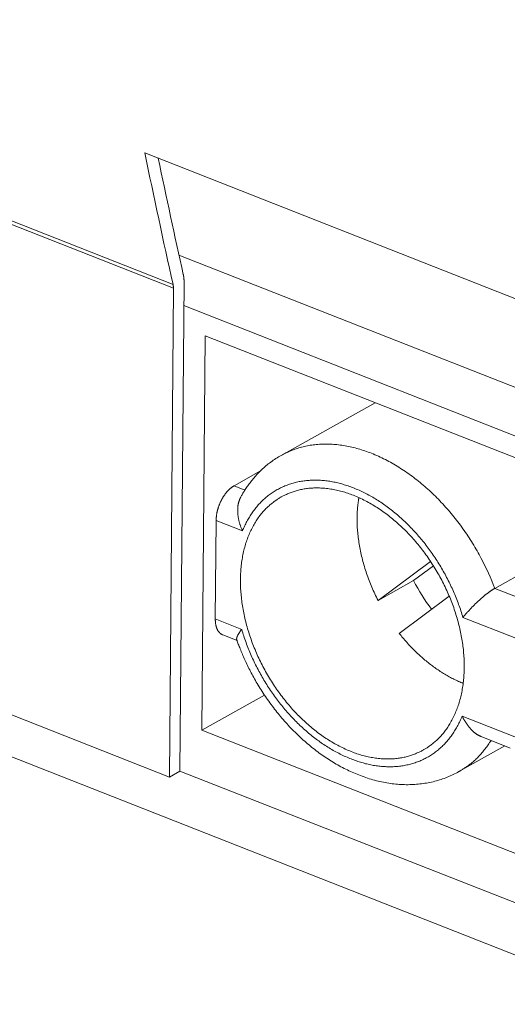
# Model space of a CAD drawing. Header units: inches. Extents: x 0 to 841, y 0 to 594.
# Tile 100 of 129: x 548 to 557, y 387 to 405. Entities that reach past the tile are written whole.
import ezdxf

# ---------------------------------------------------------------- set-up
doc = ezdxf.new("R2010")
doc.units = ezdxf.units.IN
doc.header["$LTSCALE"] = 46.255
doc.header["$MEASUREMENT"] = 0
doc.layers.get('0').update_dxf_attribs({"lineweight": 0})

msp = doc.modelspace()

# ---------------------------------------------------------------- linework, layer by layer
at = {"color": 7, "linetype": 'Continuous'}
for p, q in [((582.0227, 378.3422), (447.0517, 431.4266)), ((550.826, 391.3634), (486.0399, 416.8439)), ((550.3869, 402.5464), (571.9823, 394.0529)), ((550.826, 391.3634), (550.8989, 400.1225)), ((551.4687, 399.2688), (551.4099, 392.2022)), ((572.2928, 391.0787), (551.4687, 399.2688)), ((554.5132, 398.0715), (552.8327, 397.1279)), ((552.4608, 396.8487), (551.9862, 396.5822)), ((556.6586, 394.7445), (559.2593, 396.2048)), ((551.6496, 394.1952), (551.6643, 395.9618)), ((555.5079, 395.225), (554.5682, 394.525)), ((555.5588, 395.1462), (555.2046, 394.8823)), ((555.2046, 394.8823), (554.5682, 394.525)), ((554.9463, 393.9376), (555.8414, 394.6044)), ((552.0388, 393.8086), (551.7848, 393.9085)), ((552.532, 392.8323), (551.4099, 392.2022)), ((551.4099, 392.2022), (572.234, 384.0121)), ((556.9363, 391.8824), (556.4142, 392.0878)), ((556.8368, 391.9216), (556.0151, 391.4602)), ((550.826, 391.3634), (551.0169, 391.4706))]:
    msp.add_line(p, q, dxfattribs=at)
at = {"color": 9, "linetype": 'Continuous'}
for p, q in [((550.8922, 400.191), (520.8497, 412.0068)), ((550.8989, 400.1225), (520.907, 411.9183)), ((550.9985, 400.7183), (572.3501, 392.3207)), ((551.0863, 399.8117), (572.4923, 391.3927)), ((552.1808, 396.5056), (551.9862, 396.5822)), ((551.6643, 395.9618), (552.1373, 395.7758)), ((557.0783, 394.5794), (556.6586, 394.7445)), ((556.0888, 394.2216), (557.0348, 393.8496)), ((552.1226, 394.0091), (551.6496, 394.1952)), ((557.0201, 392.0829), (556.0741, 392.455)), ((572.4229, 383.0516), (551.0169, 391.4706))]:
    msp.add_line(p, q, dxfattribs=at)
at = {"color": 3, "linetype": 'Continuous'}
msp.add_line((551.0169, 391.4706), (551.0898, 400.2297), dxfattribs=at)
msp.add_lwpolyline([(551.0764, 400.3668), (551.077, 400.364), (551.0776, 400.3611), (551.0782, 400.3582), (551.0788, 400.3553), (551.0794, 400.3524), (551.0799, 400.3495), (551.0805, 400.3465), (551.081, 400.3436), (551.0815, 400.3406), (551.082, 400.3377), (551.0825, 400.3347), (551.0829, 400.3317), (551.0834, 400.3287), (551.0838, 400.3257), (551.0842, 400.3227), (551.0846, 400.3197), (551.085, 400.3167), (551.0854, 400.3137), (551.0857, 400.3106), (551.0861, 400.3076), (551.0864, 400.3046), (551.0867, 400.3015), (551.087, 400.2985), (551.0873, 400.2954), (551.0875, 400.2923), (551.0878, 400.2893), (551.088, 400.2862), (551.0882, 400.2831), (551.0884, 400.28), (551.0886, 400.2769), (551.0888, 400.2738), (551.089, 400.2707), (551.0891, 400.2676), (551.0893, 400.2645), (551.0894, 400.2613), (551.0895, 400.2582), (551.0896, 400.2551), (551.0897, 400.2519), (551.0897, 400.2488), (551.0898, 400.2456), (551.0898, 400.2424), (551.0898, 400.2393), (551.0898, 400.2361), (551.0898, 400.2329), (551.0898, 400.2297)], dxfattribs=at)
at = {"color": 7, "linetype": 'Continuous'}
for points in [[(550.8922, 400.191), (550.8925, 400.1896), (550.8928, 400.1882), (550.8931, 400.1867), (550.8934, 400.1853), (550.8936, 400.1838), (550.8939, 400.1824), (550.8942, 400.1809), (550.8945, 400.1794), (550.8947, 400.1779), (550.895, 400.1765), (550.8952, 400.175), (550.8954, 400.1735), (550.8956, 400.172), (550.8959, 400.1705), (550.8961, 400.169), (550.8963, 400.1675), (550.8965, 400.166), (550.8966, 400.1645), (550.8968, 400.1629), (550.897, 400.1614), (550.8972, 400.1599), (550.8973, 400.1584), (550.8975, 400.1569), (550.8976, 400.1553), (550.8977, 400.1538), (550.8979, 400.1523), (550.898, 400.1507), (550.8981, 400.1492), (550.8982, 400.1476), (550.8983, 400.1461), (550.8984, 400.1445), (550.8985, 400.143), (550.8985, 400.1414), (550.8986, 400.1399), (550.8987, 400.1383), (550.8987, 400.1367), (550.8988, 400.1352), (550.8988, 400.1336), (550.8988, 400.132), (550.8989, 400.1304), (550.8989, 400.1288), (550.8989, 400.1273), (550.8989, 400.1257), (550.8989, 400.1241), (550.8989, 400.1225)], [(552.8327, 397.1279), (552.8084, 397.114), (552.7842, 397.0996), (552.7602, 397.0849), (552.7365, 397.0698), (552.713, 397.0544), (552.6897, 397.0386), (552.6668, 397.0226), (552.6442, 397.0063), (552.622, 396.9898), (552.6001, 396.973), (552.5787, 396.9561), (552.5577, 396.939), (552.5371, 396.9218), (552.5171, 396.9044), (552.4975, 396.887), (552.4785, 396.8695), (552.4599, 396.8519), (552.4419, 396.8343), (552.4244, 396.8167), (552.4073, 396.799), (552.3907, 396.7812), (552.3745, 396.7634), (552.3588, 396.7456), (552.3434, 396.7278), (552.3284, 396.7099), (552.3138, 396.692), (552.2996, 396.6741), (552.2857, 396.6562), (552.2721, 396.6382), (552.2588, 396.6203), (552.2458, 396.6024), (552.2331, 396.5845), (552.2208, 396.5667), (552.2088, 396.5491), (552.1972, 396.5318), (552.1859, 396.5147), (552.1751, 396.498), (552.1648, 396.4817), (552.1549, 396.4659), (552.1455, 396.4506), (552.1367, 396.4358), (552.1283, 396.4217), (552.1206, 396.4084), (552.1134, 396.3957), (552.1068, 396.3839)], [(551.6643, 395.9618), (551.6644, 395.9699), (551.6646, 395.9781), (551.665, 395.9862), (551.6654, 395.9944), (551.6659, 396.0026), (551.6666, 396.0108), (551.6673, 396.0191), (551.6682, 396.0273), (551.6691, 396.0356), (551.6701, 396.0438), (551.6712, 396.0521), (551.6725, 396.0604), (551.6738, 396.0687), (551.6752, 396.0769), (551.6766, 396.0852), (551.6782, 396.0935), (551.6799, 396.1017), (551.6816, 396.1099), (551.6834, 396.1182), (551.6854, 396.1264), (551.6874, 396.1346), (551.6894, 396.1427), (551.6916, 396.1509), (551.6939, 396.1591), (551.6962, 396.1672), (551.6986, 396.1753), (551.7011, 396.1834), (551.7037, 396.1915), (551.7063, 396.1996), (551.7091, 396.2076), (551.7119, 396.2156), (551.7148, 396.2236), (551.7177, 396.2316), (551.7208, 396.2396), (551.7239, 396.2475), (551.7271, 396.2554), (551.7304, 396.2632), (551.7337, 396.2711), (551.7371, 396.2788), (551.7406, 396.2866), (551.7442, 396.2943), (551.7478, 396.3019), (551.7515, 396.3095), (551.7553, 396.3171), (551.7591, 396.3246), (551.763, 396.3321), (551.7669, 396.3395), (551.771, 396.3468), (551.775, 396.3541), (551.7792, 396.3613), (551.7834, 396.3685), (551.7876, 396.3756), (551.7919, 396.3826), (551.7963, 396.3895), (551.8007, 396.3964), (551.8052, 396.4032), (551.8097, 396.41), (551.8143, 396.4166), (551.8189, 396.4232), (551.8236, 396.4297), (551.8283, 396.4361), (551.8331, 396.4424), (551.8379, 396.4487), (551.8428, 396.4548), (551.8477, 396.4609), (551.8527, 396.4669), (551.8577, 396.4728), (551.8627, 396.4786), (551.8679, 396.4844), (551.873, 396.49), (551.8782, 396.4956), (551.8835, 396.501), (551.8888, 396.5064), (551.8942, 396.5117), (551.8996, 396.5169), (551.9051, 396.5221), (551.9107, 396.5271), (551.9162, 396.532), (551.9219, 396.5369), (551.9275, 396.5416), (551.9333, 396.5462), (551.939, 396.5507), (551.9448, 396.5551), (551.9506, 396.5594), (551.9565, 396.5635), (551.9624, 396.5675), (551.9683, 396.5714), (551.9742, 396.5751), (551.9802, 396.5787), (551.9862, 396.5822)], [(552.8327, 396.3823), (552.844, 396.3886), (552.856, 396.395), (552.8686, 396.4015), (552.882, 396.4082), (552.8959, 396.415), (552.9105, 396.4218), (552.9256, 396.4287), (552.9412, 396.4356), (552.9573, 396.4425), (552.9738, 396.4493), (552.9908, 396.456), (553.0082, 396.4627), (553.0259, 396.4692), (553.0439, 396.4755), (553.0623, 396.4816), (553.0808, 396.4876), (553.0997, 396.4933), (553.1188, 396.4987), (553.1382, 396.5039), (553.1579, 396.5089), (553.1778, 396.5135), (553.1981, 396.5179), (553.2187, 396.522), (553.2395, 396.5257), (553.2607, 396.5292), (553.2822, 396.5323), (553.304, 396.5351), (553.3262, 396.5376), (553.3487, 396.5396), (553.3716, 396.5413), (553.3947, 396.5427), (553.4183, 396.5436), (553.4421, 396.5442), (553.4662, 396.5443), (553.4906, 396.5441), (553.5152, 396.5435), (553.54, 396.5425), (553.565, 396.5411), (553.5901, 396.5393), (553.6154, 396.5372), (553.6408, 396.5346), (553.6662, 396.5317), (553.6918, 396.5283), (553.7173, 396.5245), (553.7429, 396.5204), (553.7684, 396.5158), (553.794, 396.5109), (553.8195, 396.5056), (553.845, 396.4998), (553.8706, 396.4937), (553.896, 396.4872), (553.9215, 396.4803), (553.947, 396.4731), (553.9724, 396.4654), (553.9979, 396.4575), (554.0233, 396.4491), (554.0487, 396.4404), (554.0741, 396.4313), (554.0994, 396.4218), (554.1248, 396.412)], [(552.1067, 396.384), (552.1054, 396.3814), (552.1039, 396.3785), (552.1022, 396.3754), (552.1005, 396.3719), (552.0987, 396.3682), (552.0969, 396.3643), (552.0949, 396.36), (552.0929, 396.3556), (552.0909, 396.3509), (552.0889, 396.3461), (552.0868, 396.3411), (552.0847, 396.3359), (552.0826, 396.3305), (552.0806, 396.325), (552.0786, 396.3194), (552.0766, 396.3136), (552.0747, 396.3078), (552.0728, 396.3018), (552.071, 396.2957), (552.0692, 396.2895), (552.0675, 396.2831), (552.0658, 396.2766), (552.0643, 396.2699), (552.0628, 396.2631), (552.0613, 396.2562), (552.06, 396.2491), (552.0587, 396.2418), (552.0575, 396.2343), (552.0564, 396.2267), (552.0554, 396.2189), (552.0545, 396.2109), (552.0536, 396.2027), (552.0529, 396.1944), (552.0523, 396.1859), (552.0518, 396.1773), (552.0514, 396.1685), (552.0511, 396.1595), (552.0509, 396.1505), (552.0508, 396.1413), (552.0509, 396.132), (552.0511, 396.1226), (552.0513, 396.1131), (552.0518, 396.1035), (552.0523, 396.0938), (552.053, 396.084), (552.0538, 396.0742), (552.0547, 396.0643), (552.0558, 396.0543), (552.057, 396.0443), (552.0584, 396.0343), (552.0599, 396.0242), (552.0615, 396.014), (552.0632, 396.0038), (552.0651, 395.9936), (552.0672, 395.9833), (552.0693, 395.973), (552.0716, 395.9627), (552.0741, 395.9524), (552.0766, 395.942), (552.0794, 395.9317), (552.0822, 395.9213), (552.0852, 395.911), (552.0883, 395.9006), (552.0916, 395.8902), (552.095, 395.8799), (552.0986, 395.8695), (552.1023, 395.8591), (552.1061, 395.8487), (552.1101, 395.8383), (552.1143, 395.8279), (552.1186, 395.8175), (552.123, 395.8071), (552.1276, 395.7967), (552.1324, 395.7862), (552.1373, 395.7758)], [(554.0866, 391.8187), (554.0594, 391.8296), (554.0323, 391.841), (554.0052, 391.8527), (553.9781, 391.8648), (553.9511, 391.8774), (553.9242, 391.8903), (553.8973, 391.9036), (553.8705, 391.9173), (553.8438, 391.9314), (553.8171, 391.9459), (553.7906, 391.9606), (553.7642, 391.9758), (553.7379, 391.9913), (553.7117, 392.0071), (553.6857, 392.0232), (553.6598, 392.0397), (553.634, 392.0565), (553.6084, 392.0735), (553.5829, 392.091), (553.5576, 392.1087), (553.5324, 392.1267), (553.5073, 392.1451), (553.4824, 392.1637), (553.4576, 392.1827), (553.4329, 392.202), (553.4084, 392.2216), (553.3841, 392.2415), (553.3598, 392.2617), (553.3357, 392.2822), (553.3118, 392.303), (553.288, 392.3241), (553.2643, 392.3455), (553.2408, 392.3672), (553.2174, 392.3892), (553.1942, 392.4115), (553.1711, 392.4341), (553.1482, 392.4569), (553.1254, 392.4801), (553.1029, 392.5034), (553.0805, 392.5271), (553.0582, 392.551), (553.0362, 392.5752), (553.0143, 392.5997), (552.9926, 392.6244), (552.9711, 392.6493), (552.9497, 392.6745), (552.9286, 392.6999), (552.9077, 392.7256), (552.887, 392.7515), (552.8665, 392.7777), (552.8461, 392.804), (552.826, 392.8306), (552.8061, 392.8574), (552.7865, 392.8844), (552.767, 392.9116), (552.7478, 392.939), (552.7288, 392.9666), (552.71, 392.9944), (552.6915, 393.0224), (552.6732, 393.0506), (552.6551, 393.079), (552.6373, 393.1075), (552.6197, 393.1362), (552.6024, 393.1651), (552.5853, 393.1941), (552.5685, 393.2233), (552.5519, 393.2526), (552.5356, 393.2821), (552.5196, 393.3117), (552.5038, 393.3415), (552.4883, 393.3714), (552.4731, 393.4014), (552.4581, 393.4316), (552.4434, 393.4619), (552.429, 393.4923), (552.4149, 393.5227), (552.401, 393.5533), (552.3875, 393.584), (552.3742, 393.6148), (552.3612, 393.6457), (552.3485, 393.6767), (552.3362, 393.7077), (552.3241, 393.7388), (552.3123, 393.77), (552.3008, 393.8012), (552.2896, 393.8325), (552.2787, 393.8638), (552.2681, 393.8952), (552.2578, 393.9266), (552.2479, 393.958), (552.2382, 393.9895), (552.2289, 394.0209), (552.2199, 394.0524), (552.2112, 394.0839), (552.2028, 394.1155), (552.1948, 394.147), (552.187, 394.1785), (552.1796, 394.2099), (552.1725, 394.2414), (552.1658, 394.2729), (552.1594, 394.3043), (552.1533, 394.3357), (552.1475, 394.367), (552.142, 394.3983), (552.1369, 394.4296), (552.1321, 394.4608), (552.1277, 394.4919), (552.1236, 394.523), (552.1198, 394.554), (552.1163, 394.585), (552.1132, 394.6158), (552.1104, 394.6466), (552.108, 394.6773), (552.1059, 394.7079), (552.1041, 394.7384), (552.1027, 394.7688), (552.1016, 394.7991), (552.1008, 394.8292), (552.1004, 394.8593), (552.1003, 394.8892), (552.1005, 394.919), (552.1011, 394.9487), (552.1021, 394.9783), (552.1033, 395.0076), (552.1049, 395.0369), (552.1069, 395.066), (552.1091, 395.095), (552.1118, 395.1237), (552.1147, 395.1524), (552.118, 395.1808), (552.1216, 395.2091), (552.1256, 395.2372), (552.1299, 395.2652), (552.1345, 395.2929), (552.1395, 395.3204), (552.1448, 395.3478), (552.1505, 395.375), (552.1564, 395.4019), (552.1628, 395.4287), (552.1694, 395.4552), (552.1764, 395.4815), (552.1837, 395.5076), (552.1913, 395.5335), (552.1993, 395.5591), (552.2076, 395.5845), (552.2162, 395.6097), (552.2252, 395.6346), (552.2345, 395.6593), (552.2441, 395.6837), (552.254, 395.7079), (552.2643, 395.7318), (552.2749, 395.7555), (552.2857, 395.7788), (552.2969, 395.8018), (552.3083, 395.8245), (552.32, 395.8469), (552.3319, 395.8688), (552.344, 395.8904), (552.3563, 395.9116), (552.3689, 395.9324), (552.3816, 395.9527), (552.3945, 395.9726), (552.4075, 395.992), (552.4206, 396.011), (552.4339, 396.0294), (552.4473, 396.0473), (552.4608, 396.0647), (552.4744, 396.0816), (552.488, 396.098), (552.5018, 396.1139), (552.5156, 396.1294), (552.5295, 396.1444), (552.5435, 396.159), (552.5575, 396.1732), (552.5716, 396.187), (552.5857, 396.2004), (552.5999, 396.2134), (552.6141, 396.226), (552.6284, 396.2383), (552.6426, 396.2503), (552.6569, 396.2619), (552.6712, 396.2732), (552.6854, 396.2842), (552.6994, 396.2948), (552.7133, 396.305), (552.727, 396.3148), (552.7404, 396.3241), (552.7535, 396.3331), (552.7663, 396.3416), (552.7786, 396.3496), (552.7905, 396.3572), (552.8019, 396.3643), (552.8128, 396.3708), (552.8231, 396.3769), (552.8327, 396.3823)], [(554.1248, 396.412), (554.152, 396.4011), (554.1791, 396.3898), (554.2062, 396.3781), (554.2333, 396.3659), (554.2603, 396.3534), (554.2872, 396.3405), (554.3141, 396.3271), (554.3409, 396.3134), (554.3676, 396.2994), (554.3942, 396.2849), (554.4208, 396.2701), (554.4472, 396.255), (554.4735, 396.2395), (554.4997, 396.2237), (554.5257, 396.2076), (554.5516, 396.1911), (554.5774, 396.1743), (554.603, 396.1572), (554.6285, 396.1398), (554.6538, 396.1221), (554.679, 396.104), (554.7041, 396.0857), (554.729, 396.067), (554.7538, 396.0481), (554.7784, 396.0288), (554.8029, 396.0092), (554.8273, 395.9893), (554.8515, 395.9691), (554.8756, 395.9486), (554.8996, 395.9278), (554.9234, 395.9067), (554.9471, 395.8852), (554.9706, 395.8635), (554.994, 395.8415), (555.0172, 395.8193), (555.0403, 395.7967), (555.0632, 395.7738), (555.0859, 395.7507), (555.1085, 395.7273), (555.1309, 395.7037), (555.1532, 395.6797), (555.1752, 395.6556), (555.1971, 395.6311), (555.2188, 395.6064), (555.2403, 395.5815), (555.2616, 395.5563), (555.2828, 395.5308), (555.3037, 395.5052), (555.3244, 395.4793), (555.3449, 395.4531), (555.3652, 395.4268), (555.3853, 395.4002), (555.4052, 395.3734), (555.4249, 395.3464), (555.4444, 395.3192), (555.4636, 395.2918), (555.4826, 395.2642), (555.5014, 395.2363), (555.5199, 395.2084), (555.5382, 395.1802), (555.5563, 395.1518), (555.5741, 395.1233), (555.5917, 395.0946), (555.609, 395.0657), (555.626, 395.0367), (555.6429, 395.0075), (555.6594, 394.9782), (555.6757, 394.9487), (555.6918, 394.919), (555.7075, 394.8893), (555.7231, 394.8594), (555.7383, 394.8293), (555.7533, 394.7992), (555.768, 394.7689), (555.7824, 394.7385), (555.7965, 394.708), (555.8103, 394.6774), (555.8239, 394.6467), (555.8372, 394.6159), (555.8501, 394.5851), (555.8628, 394.5541), (555.8752, 394.5231), (555.8873, 394.492), (555.8991, 394.4608), (555.9106, 394.4296), (555.9218, 394.3983), (555.9327, 394.367), (555.9433, 394.3356), (555.9536, 394.3042), (555.9635, 394.2728), (555.9732, 394.2413), (555.9825, 394.2098), (555.9915, 394.1783), (556.0002, 394.1468), (556.0086, 394.1153), (556.0166, 394.0838), (556.0243, 394.0523), (556.0317, 394.0208), (556.0388, 393.9894), (556.0456, 393.9579), (556.052, 393.9265), (556.0581, 393.8951), (556.0639, 393.8638), (556.0694, 393.8324), (556.0745, 393.8012), (556.0793, 393.77), (556.0837, 393.7388), (556.0878, 393.7078), (556.0916, 393.6768), (556.0951, 393.6458), (556.0982, 393.615), (556.1009, 393.5842), (556.1034, 393.5535), (556.1055, 393.5229), (556.1073, 393.4924), (556.1087, 393.462), (556.1098, 393.4317), (556.1106, 393.4015), (556.111, 393.3715), (556.1111, 393.3415), (556.1108, 393.3117), (556.1103, 393.2821), (556.1093, 393.2525), (556.1081, 393.2231), (556.1065, 393.1939), (556.1045, 393.1648), (556.1022, 393.1358), (556.0996, 393.107), (556.0967, 393.0784), (556.0934, 393.0499), (556.0898, 393.0217), (556.0858, 392.9936), (556.0815, 392.9656), (556.0769, 392.9379), (556.0719, 392.9103), (556.0666, 392.883), (556.0609, 392.8558), (556.0549, 392.8289), (556.0486, 392.8021), (556.042, 392.7756), (556.035, 392.7493), (556.0277, 392.7232), (556.02, 392.6973), (556.0121, 392.6717), (556.0038, 392.6462), (555.9951, 392.6211), (555.9862, 392.5961), (555.9769, 392.5715), (555.9673, 392.547), (555.9573, 392.5229), (555.9471, 392.499), (555.9365, 392.4753), (555.9256, 392.452), (555.9145, 392.429), (555.9031, 392.4063), (555.8914, 392.3839), (555.8795, 392.3619), (555.8674, 392.3403), (555.855, 392.3192), (555.8425, 392.2984), (555.8298, 392.278), (555.8169, 392.2582), (555.8039, 392.2387), (555.7907, 392.2198), (555.7775, 392.2014), (555.7641, 392.1835), (555.7506, 392.1661), (555.737, 392.1492), (555.7233, 392.1328), (555.7096, 392.1169), (555.6958, 392.1014), (555.6818, 392.0864), (555.6679, 392.0718), (555.6539, 392.0576), (555.6398, 392.0438), (555.6256, 392.0304), (555.6115, 392.0174), (555.5973, 392.0047), (555.583, 391.9924), (555.5687, 391.9805), (555.5545, 391.9688), (555.5402, 391.9575), (555.526, 391.9466), (555.512, 391.936), (555.4981, 391.9258), (555.4844, 391.916), (555.471, 391.9066), (555.4579, 391.8977), (555.4451, 391.8892), (555.4328, 391.8811), (555.4209, 391.8736), (555.4094, 391.8665), (555.3986, 391.86), (555.3883, 391.8539), (555.3787, 391.8484)], [(554.2232, 396.3694), (554.2228, 396.3672), (554.2221, 396.3633), (554.2213, 396.3577), (554.2201, 396.3506), (554.2188, 396.3421), (554.2174, 396.3322), (554.2158, 396.3211), (554.214, 396.3089), (554.2122, 396.2956), (554.2103, 396.2814), (554.2084, 396.2663), (554.2064, 396.2504), (554.2045, 396.2339), (554.2026, 396.2168), (554.2007, 396.1993), (554.199, 396.1814), (554.1973, 396.1631), (554.1958, 396.1443), (554.1944, 396.1252), (554.1931, 396.1056), (554.192, 396.0855), (554.1911, 396.0649), (554.1904, 396.0438), (554.1898, 396.0222), (554.1895, 396), (554.1895, 395.9772), (554.1897, 395.9539), (554.1901, 395.9299), (554.1909, 395.9053), (554.1919, 395.88), (554.1932, 395.8541), (554.1949, 395.8275), (554.1969, 395.8003), (554.1991, 395.7726), (554.2017, 395.7444), (554.2047, 395.7157), (554.2079, 395.6866), (554.2115, 395.6571), (554.2153, 395.6273), (554.2196, 395.5972), (554.2241, 395.5668), (554.229, 395.5362), (554.2341, 395.5055), (554.2397, 395.4746), (554.2455, 395.4437), (554.2517, 395.4127), (554.2582, 395.3817), (554.2651, 395.3507), (554.2722, 395.3196), (554.2797, 395.2886), (554.2875, 395.2575), (554.2957, 395.2265), (554.3041, 395.1954), (554.3129, 395.1644), (554.322, 395.1334), (554.3314, 395.1024), (554.3411, 395.0715), (554.3512, 395.0406), (554.3615, 395.0097), (554.3722, 394.9789), (554.3831, 394.9481), (554.3944, 394.9175), (554.406, 394.8868), (554.4178, 394.8563), (554.43, 394.8258), (554.4425, 394.7954), (554.4553, 394.765), (554.4683, 394.7347), (554.4817, 394.7045), (554.4954, 394.6744), (554.5093, 394.6443), (554.5236, 394.6144), (554.5382, 394.5845), (554.553, 394.5547), (554.5682, 394.525)], [(556.6586, 394.7445), (556.6529, 394.7412), (556.6471, 394.7379), (556.6413, 394.7345), (556.6354, 394.7309), (556.6295, 394.7273), (556.6236, 394.7236), (556.6176, 394.7198), (556.6116, 394.7159), (556.6056, 394.712), (556.5995, 394.708), (556.5935, 394.7039), (556.5874, 394.6997), (556.5813, 394.6955), (556.5751, 394.6912), (556.569, 394.6869), (556.5629, 394.6825), (556.5567, 394.6781), (556.5505, 394.6736), (556.5444, 394.669), (556.5382, 394.6644), (556.532, 394.6597), (556.5257, 394.655), (556.5195, 394.6502), (556.5132, 394.6453), (556.5069, 394.6404), (556.5006, 394.6354), (556.4943, 394.6304), (556.4879, 394.6253), (556.4816, 394.6201), (556.4751, 394.6148), (556.4687, 394.6095), (556.4622, 394.6041), (556.4557, 394.5986), (556.4492, 394.5931), (556.4426, 394.5875), (556.4361, 394.5819), (556.4295, 394.5762), (556.4229, 394.5704), (556.4162, 394.5646), (556.4096, 394.5587), (556.4029, 394.5528), (556.3962, 394.5468), (556.3895, 394.5407), (556.3828, 394.5346), (556.3761, 394.5285), (556.3694, 394.5223), (556.3627, 394.5161), (556.356, 394.5098), (556.3493, 394.5034), (556.3425, 394.4971), (556.3358, 394.4907), (556.3291, 394.4842), (556.3224, 394.4777), (556.3157, 394.4712), (556.309, 394.4646), (556.3023, 394.4581), (556.2956, 394.4514), (556.289, 394.4448), (556.2823, 394.4381), (556.2757, 394.4314), (556.2691, 394.4247), (556.2625, 394.4179), (556.256, 394.4112), (556.2494, 394.4044), (556.2429, 394.3976), (556.2364, 394.3907), (556.2299, 394.3839), (556.2234, 394.377), (556.217, 394.3701), (556.2106, 394.3632), (556.2042, 394.3563), (556.1978, 394.3493), (556.1915, 394.3423), (556.1852, 394.3353), (556.1789, 394.3283), (556.1726, 394.3213), (556.1664, 394.3142), (556.1602, 394.3072), (556.154, 394.3001), (556.1479, 394.293), (556.1418, 394.2859), (556.1357, 394.2788), (556.1297, 394.2717), (556.1237, 394.2645), (556.1178, 394.2574), (556.1119, 394.2503), (556.106, 394.2431), (556.1002, 394.236), (556.0945, 394.2288), (556.0888, 394.2216)], [(551.7849, 393.9086), (551.7816, 393.91), (551.7783, 393.9114), (551.7749, 393.9131), (551.7714, 393.9148), (551.7679, 393.9167), (551.7644, 393.9187), (551.7608, 393.9209), (551.7572, 393.9231), (551.7536, 393.9255), (551.7499, 393.9281), (551.7463, 393.9307), (551.7427, 393.9335), (551.7392, 393.9364), (551.7356, 393.9395), (551.7321, 393.9426), (551.7287, 393.9459), (551.7253, 393.9493), (551.722, 393.9529), (551.7187, 393.9565), (551.7155, 393.9603), (551.7123, 393.9642), (551.7092, 393.9682), (551.7062, 393.9724), (551.7032, 393.9766), (551.7003, 393.981), (551.6974, 393.9856), (551.6947, 393.9902), (551.692, 393.995), (551.6893, 393.9999), (551.6868, 394.0049), (551.6843, 394.0101), (551.6819, 394.0154), (551.6796, 394.0208), (551.6773, 394.0263), (551.6751, 394.0319), (551.673, 394.0376), (551.671, 394.0434), (551.6691, 394.0493), (551.6673, 394.0553), (551.6655, 394.0614), (551.6639, 394.0675), (551.6623, 394.0737), (551.6608, 394.08), (551.6594, 394.0864), (551.6582, 394.0928), (551.657, 394.0992), (551.6559, 394.1057), (551.6548, 394.1123), (551.6539, 394.1189), (551.6531, 394.1255), (551.6524, 394.1322), (551.6517, 394.139), (551.6511, 394.1458), (551.6507, 394.1527), (551.6503, 394.1596), (551.65, 394.1666), (551.6498, 394.1737), (551.6496, 394.1808), (551.6496, 394.1879), (551.6496, 394.1952)], [(552.0339, 393.8213), (552.0332, 393.8235), (552.0327, 393.8259), (552.0323, 393.8284), (552.0321, 393.8311), (552.032, 393.834), (552.032, 393.8371), (552.0322, 393.8403), (552.0325, 393.8436), (552.033, 393.8471), (552.0335, 393.8506), (552.0342, 393.8542), (552.0351, 393.858), (552.036, 393.8618), (552.0371, 393.8656), (552.0383, 393.8696), (552.0395, 393.8735), (552.0409, 393.8775), (552.0425, 393.8816), (552.0441, 393.8856), (552.0458, 393.8898), (552.0476, 393.8939), (552.0496, 393.8981), (552.0516, 393.9024), (552.0537, 393.9067), (552.056, 393.911), (552.0583, 393.9154), (552.0608, 393.9198), (552.0633, 393.9242), (552.066, 393.9287), (552.0687, 393.9333), (552.0715, 393.9379), (552.0745, 393.9425), (552.0775, 393.9472), (552.0806, 393.952), (552.0838, 393.9568), (552.0872, 393.9617), (552.0906, 393.9666), (552.0942, 393.9716), (552.0979, 393.9767), (552.1017, 393.9819), (552.1056, 393.9872), (552.1097, 393.9925), (552.1138, 393.998), (552.1181, 394.0035), (552.1226, 394.0091)], [(554.9463, 393.9376), (554.9626, 393.9171), (554.979, 393.8969), (554.9955, 393.8767), (555.0122, 393.8568), (555.0289, 393.837), (555.0458, 393.8173), (555.0628, 393.7979), (555.08, 393.7786), (555.0972, 393.7594), (555.1146, 393.7404), (555.1321, 393.7216), (555.1497, 393.703), (555.1674, 393.6845), (555.1852, 393.6661), (555.2032, 393.648), (555.2212, 393.63), (555.2394, 393.6122), (555.2577, 393.5945), (555.2761, 393.5771), (555.2946, 393.5598), (555.3133, 393.5427), (555.332, 393.5258), (555.3508, 393.5091), (555.3696, 393.4925), (555.3886, 393.4762), (555.4077, 393.4601), (555.4268, 393.4442), (555.446, 393.4285), (555.4653, 393.413), (555.4846, 393.3977), (555.504, 393.3826), (555.5234, 393.3678), (555.543, 393.3531), (555.5625, 393.3387), (555.5822, 393.3245), (555.6019, 393.3106), (555.6217, 393.2968), (555.6415, 393.2833), (555.6614, 393.2699), (555.6814, 393.2568), (555.7015, 393.2439), (555.7216, 393.2313), (555.7418, 393.2188), (555.762, 393.2066), (555.7824, 393.1945), (555.8028, 393.1827), (555.8232, 393.1711), (555.8438, 393.1597), (555.8643, 393.1485), (555.885, 393.1376), (555.9056, 393.1269), (555.9263, 393.1165), (555.947, 393.1062), (555.9677, 393.0963), (555.9885, 393.0866), (556.0092, 393.0771), (556.0299, 393.0679), (556.0507, 393.059), (556.0714, 393.0503), (556.092, 393.042)], [(552.0421, 393.7991), (552.0483, 393.7819), (552.0551, 393.7637), (552.0623, 393.7445), (552.07, 393.7245), (552.0781, 393.7037), (552.0866, 393.6821), (552.0955, 393.6598), (552.1047, 393.6369), (552.1144, 393.6134), (552.1244, 393.5894), (552.1347, 393.565), (552.1453, 393.5402), (552.1562, 393.5151), (552.1673, 393.4898), (552.1788, 393.4643), (552.1904, 393.4387), (552.2023, 393.4129), (552.2145, 393.3871), (552.2269, 393.361), (552.2396, 393.3349), (552.2526, 393.3086), (552.2659, 393.2822), (552.2796, 393.2556), (552.2935, 393.2288), (552.3078, 393.2019), (552.3225, 393.1748), (552.3375, 393.1476), (552.3529, 393.1201), (552.3686, 393.0924), (552.3848, 393.0646), (552.4014, 393.0365), (552.4184, 393.0083), (552.4357, 392.9799), (552.4534, 392.9514), (552.4715, 392.9228), (552.49, 392.8942), (552.5087, 392.8654), (552.5278, 392.8367), (552.5472, 392.808), (552.5668, 392.7793), (552.5867, 392.7506), (552.6069, 392.7221), (552.6274, 392.6936), (552.6481, 392.6653), (552.669, 392.6372), (552.6901, 392.6092), (552.7114, 392.5814), (552.7329, 392.5539), (552.7546, 392.5265), (552.7765, 392.4993), (552.7986, 392.4724), (552.8209, 392.4456), (552.8434, 392.4191), (552.866, 392.3927), (552.8889, 392.3666), (552.9119, 392.3407), (552.9351, 392.3151), (552.9585, 392.2896), (552.9821, 392.2644), (553.0059, 392.2394), (553.0298, 392.2147), (553.0539, 392.1902), (553.0781, 392.166), (553.1026, 392.1419), (553.1271, 392.1182), (553.1519, 392.0947), (553.1768, 392.0714), (553.2018, 392.0484), (553.227, 392.0257), (553.2524, 392.0032), (553.2779, 391.981), (553.3035, 391.959), (553.3293, 391.9374), (553.3552, 391.916), (553.3813, 391.8949), (553.4074, 391.874), (553.4337, 391.8535), (553.4602, 391.8332), (553.4868, 391.8132), (553.5135, 391.7935), (553.5403, 391.7741), (553.5673, 391.755), (553.5944, 391.7362), (553.6216, 391.7176), (553.649, 391.6994), (553.6765, 391.6814), (553.7041, 391.6638), (553.7318, 391.6464), (553.7597, 391.6293), (553.7878, 391.6125), (553.8159, 391.5961), (553.8442, 391.5799), (553.8726, 391.564), (553.9012, 391.5485), (553.9298, 391.5332), (553.9585, 391.5183), (553.9874, 391.5037), (554.0163, 391.4895), (554.0453, 391.4756), (554.0744, 391.462), (554.1035, 391.4488), (554.1327, 391.436), (554.162, 391.4235), (554.1913, 391.4114), (554.2207, 391.3996)], [(556.0741, 392.455), (556.079, 392.4448), (556.084, 392.4347), (556.0891, 392.4247), (556.0942, 392.4149), (556.0994, 392.4052), (556.1046, 392.3956), (556.1099, 392.3861), (556.1153, 392.3768), (556.1208, 392.3675), (556.1263, 392.3584), (556.1319, 392.3494), (556.1375, 392.3405), (556.1432, 392.3318), (556.149, 392.3231), (556.1549, 392.3145), (556.1608, 392.3061), (556.1668, 392.2977), (556.1729, 392.2895), (556.179, 392.2814), (556.1851, 392.2735), (556.1913, 392.2656), (556.1975, 392.258), (556.2038, 392.2504), (556.21, 392.243), (556.2163, 392.2358), (556.2226, 392.2288), (556.2289, 392.2219), (556.2351, 392.2152), (556.2414, 392.2086), (556.2476, 392.2023), (556.2538, 392.1962), (556.26, 392.1902), (556.2662, 392.1845), (556.2723, 392.1789), (556.2784, 392.1735), (556.2845, 392.1682), (556.2905, 392.1632), (556.2966, 392.1583), (556.3026, 392.1535), (556.3086, 392.149), (556.3145, 392.1445), (556.3205, 392.1402), (556.3264, 392.1361), (556.3323, 392.1321), (556.3382, 392.1282), (556.3441, 392.1244), (556.35, 392.1208), (556.3558, 392.1173), (556.3615, 392.1139), (556.3671, 392.1107), (556.3727, 392.1077), (556.3782, 392.1047), (556.3835, 392.102), (556.3887, 392.0993), (556.3938, 392.0969), (556.3986, 392.0946), (556.4033, 392.0924), (556.4078, 392.0904), (556.4121, 392.0886), (556.4162, 392.087)], [(555.3787, 391.8484), (555.3674, 391.8422), (555.3554, 391.8358), (555.3427, 391.8292), (555.3294, 391.8226), (555.3154, 391.8158), (555.3009, 391.8089), (555.2858, 391.8021), (555.2702, 391.7952), (555.2541, 391.7883), (555.2375, 391.7815), (555.2206, 391.7747), (555.2032, 391.7681), (555.1855, 391.7616), (555.1675, 391.7553), (555.1491, 391.7491), (555.1305, 391.7432), (555.1117, 391.7375), (555.0926, 391.7321), (555.0732, 391.7269), (555.0535, 391.7219), (555.0335, 391.7173), (555.0133, 391.7129), (554.9927, 391.7088), (554.9718, 391.705), (554.9507, 391.7016), (554.9292, 391.6984), (554.9073, 391.6957), (554.8852, 391.6932), (554.8627, 391.6911), (554.8398, 391.6894), (554.8166, 391.6881), (554.7931, 391.6872), (554.7693, 391.6866), (554.7452, 391.6865), (554.7208, 391.6867), (554.6962, 391.6873), (554.6714, 391.6883), (554.6464, 391.6897), (554.6213, 391.6914), (554.596, 391.6936), (554.5706, 391.6962), (554.5452, 391.6991), (554.5196, 391.7025), (554.4941, 391.7062), (554.4685, 391.7104), (554.4429, 391.7149), (554.4174, 391.7199), (554.3918, 391.7252), (554.3663, 391.7309), (554.3408, 391.7371), (554.3153, 391.7436), (554.2899, 391.7504), (554.2644, 391.7577), (554.2389, 391.7653), (554.2135, 391.7733), (554.1881, 391.7817), (554.1627, 391.7904), (554.1373, 391.7995), (554.1119, 391.8089), (554.0866, 391.8187)], [(554.2207, 391.3996), (554.2521, 391.3875), (554.2836, 391.3757), (554.315, 391.3644), (554.3465, 391.3536), (554.378, 391.3431), (554.4095, 391.3331), (554.4411, 391.3235), (554.4726, 391.3144), (554.5042, 391.3056), (554.5358, 391.2974), (554.5674, 391.2895), (554.599, 391.2821), (554.6306, 391.2752), (554.6623, 391.2687), (554.6939, 391.2627), (554.7256, 391.2571), (554.7573, 391.252), (554.789, 391.2473), (554.8206, 391.2431), (554.8523, 391.2393), (554.8839, 391.236), (554.9155, 391.2332), (554.947, 391.2308), (554.9784, 391.2289), (555.0098, 391.2274), (555.0411, 391.2264), (555.0723, 391.2259), (555.1034, 391.2258), (555.1344, 391.2262), (555.1653, 391.227), (555.1961, 391.2283), (555.2267, 391.2301), (555.2571, 391.2323), (555.2875, 391.235), (555.3177, 391.2382), (555.3477, 391.2418), (555.3777, 391.2459), (555.4074, 391.2504), (555.437, 391.2553), (555.4665, 391.2608), (555.4958, 391.2666), (555.5249, 391.273), (555.5539, 391.2797), (555.5827, 391.287), (555.6113, 391.2946), (555.6398, 391.3027), (555.668, 391.3113), (555.6961, 391.3203), (555.724, 391.3297), (555.7517, 391.3395), (555.7791, 391.3498), (555.8064, 391.3604), (555.8334, 391.3715), (555.8601, 391.383), (555.8867, 391.3949), (555.9129, 391.4072), (555.9389, 391.4199), (555.9646, 391.433), (555.99, 391.4464), (556.0151, 391.4602)]]:
    msp.add_lwpolyline(points, dxfattribs=at)
at = {"color": 9, "linetype": 'Continuous'}
for points in [[(554.4478, 397.1649), (554.4185, 397.1762), (554.3892, 397.1872), (554.3599, 397.1978), (554.3305, 397.2079), (554.3012, 397.2177), (554.2718, 397.2272), (554.2424, 397.2362), (554.213, 397.2448), (554.1836, 397.253), (554.1542, 397.2608), (554.1247, 397.2682), (554.0952, 397.2752), (554.0657, 397.2818), (554.0362, 397.288), (554.0067, 397.2938), (553.9772, 397.2991), (553.9476, 397.304), (553.9181, 397.3085), (553.8886, 397.3125), (553.8591, 397.3162), (553.8297, 397.3194), (553.8004, 397.3221), (553.7711, 397.3245), (553.742, 397.3264), (553.7129, 397.3279), (553.6841, 397.3289), (553.6553, 397.3295), (553.6267, 397.3297), (553.5983, 397.3294), (553.5702, 397.3287), (553.5422, 397.3276), (553.5144, 397.326), (553.4868, 397.324), (553.4595, 397.3216), (553.4323, 397.3187), (553.4054, 397.3154), (553.3787, 397.3117), (553.3522, 397.3076), (553.3259, 397.3031), (553.2998, 397.2982), (553.2739, 397.2929), (553.2482, 397.2872), (553.2228, 397.281), (553.1975, 397.2746), (553.1725, 397.2677), (553.1477, 397.2605), (553.1231, 397.2528), (553.0987, 397.2449), (553.0746, 397.2366), (553.0508, 397.228), (553.0273, 397.2191), (553.0042, 397.2099), (552.9813, 397.2005), (552.9589, 397.1907), (552.9368, 397.1808), (552.9151, 397.1706), (552.8938, 397.1602), (552.873, 397.1496), (552.8526, 397.1388), (552.8328, 397.1279)], [(556.4164, 395.2799), (556.3978, 395.3146), (556.379, 395.349), (556.36, 395.3833), (556.3406, 395.4174), (556.321, 395.4513), (556.3011, 395.4851), (556.281, 395.5186), (556.2606, 395.5519), (556.24, 395.5851), (556.2191, 395.618), (556.1979, 395.6507), (556.1765, 395.6833), (556.1549, 395.7156), (556.1329, 395.7477), (556.1108, 395.7796), (556.0884, 395.8113), (556.0658, 395.8428), (556.0429, 395.874), (556.0198, 395.9051), (555.9964, 395.9359), (555.9728, 395.9664), (555.949, 395.9967), (555.925, 396.0268), (555.9008, 396.0567), (555.8763, 396.0862), (555.8517, 396.1155), (555.8268, 396.1446), (555.8017, 396.1734), (555.7765, 396.2019), (555.751, 396.2302), (555.7253, 396.2581), (555.6995, 396.2858), (555.6734, 396.3132), (555.6472, 396.3403), (555.6208, 396.3671), (555.5942, 396.3936), (555.5675, 396.4198), (555.5406, 396.4458), (555.5135, 396.4714), (555.4862, 396.4966), (555.4589, 396.5216), (555.4313, 396.5462), (555.4036, 396.5706), (555.3758, 396.5946), (555.3478, 396.6182), (555.3197, 396.6416), (555.2915, 396.6645), (555.2631, 396.6872), (555.2346, 396.7095), (555.2059, 396.7315), (555.1771, 396.7531), (555.1482, 396.7744), (555.1191, 396.7954), (555.0899, 396.816), (555.0605, 396.8363), (555.0311, 396.8562), (555.0014, 396.8758), (554.9716, 396.895), (554.9417, 396.9139), (554.9116, 396.9324), (554.8814, 396.9506), (554.8511, 396.9685), (554.8206, 396.986), (554.79, 397.0031), (554.7593, 397.0198), (554.7285, 397.0362), (554.6976, 397.0521), (554.6666, 397.0677), (554.6355, 397.0829), (554.6043, 397.0976), (554.5731, 397.1119), (554.5419, 397.1258), (554.5105, 397.1393), (554.4792, 397.1523), (554.4478, 397.1649)], [(554.1259, 396.5445), (554.1024, 396.5536), (554.079, 396.5624), (554.0555, 396.5709), (554.032, 396.5791), (554.0085, 396.587), (553.985, 396.5947), (553.9615, 396.602), (553.938, 396.609), (553.9145, 396.6157), (553.891, 396.6221), (553.8674, 396.6282), (553.8439, 396.634), (553.8203, 396.6395), (553.7967, 396.6447), (553.7731, 396.6496), (553.7495, 396.6541), (553.7259, 396.6583), (553.7023, 396.6623), (553.6787, 396.6658), (553.6551, 396.6691), (553.6315, 396.672), (553.6079, 396.6747), (553.5844, 396.6769), (553.5609, 396.6789), (553.5375, 396.6805), (553.5141, 396.6818), (553.4907, 396.6828), (553.4675, 396.6834), (553.4443, 396.6837), (553.4211, 396.6836), (553.3981, 396.6832), (553.3751, 396.6825), (553.3523, 396.6814), (553.3295, 396.68), (553.3068, 396.6783), (553.2842, 396.6762), (553.2618, 396.6737), (553.2394, 396.671), (553.2171, 396.6679), (553.195, 396.6644), (553.1729, 396.6606), (553.151, 396.6565), (553.1292, 396.652), (553.1075, 396.6472), (553.086, 396.642), (553.0646, 396.6365), (553.0433, 396.6307), (553.0222, 396.6246), (553.0012, 396.618), (552.9803, 396.6112), (552.9596, 396.604), (552.939, 396.5965), (552.9186, 396.5887), (552.8983, 396.5805), (552.8782, 396.572), (552.8583, 396.5632), (552.8385, 396.554), (552.8189, 396.5445), (552.7995, 396.5347), (552.7802, 396.5246), (552.7611, 396.5141), (552.7422, 396.5033), (552.7235, 396.4922), (552.705, 396.4808), (552.6866, 396.469), (552.6685, 396.457), (552.6505, 396.4446), (552.6327, 396.4319), (552.6152, 396.4189), (552.5978, 396.4056), (552.5806, 396.392), (552.5636, 396.3781), (552.5469, 396.3639), (552.5303, 396.3494), (552.514, 396.3346), (552.4979, 396.3195), (552.482, 396.3041), (552.4663, 396.2884), (552.4509, 396.2724), (552.4357, 396.2562), (552.4207, 396.2397), (552.406, 396.223), (552.3915, 396.206), (552.3772, 396.1887), (552.3632, 396.1712), (552.3494, 396.1534), (552.3359, 396.1354), (552.3227, 396.1172), (552.3097, 396.0988), (552.297, 396.0801), (552.2845, 396.0612), (552.2723, 396.0421), (552.2604, 396.0228), (552.2487, 396.0033), (552.2373, 395.9836), (552.2261, 395.9637), (552.2153, 395.9436), (552.2046, 395.9233), (552.1942, 395.9028), (552.1841, 395.8821), (552.1743, 395.8612), (552.1646, 395.8401), (552.1553, 395.8188), (552.1461, 395.7974), (552.1373, 395.7758)], [(556.0888, 394.2216), (556.08, 394.2513), (556.0709, 394.281), (556.0615, 394.3106), (556.0519, 394.3401), (556.0421, 394.3696), (556.032, 394.399), (556.0216, 394.4283), (556.0111, 394.4576), (556.0002, 394.4868), (555.9892, 394.5159), (555.9779, 394.5449), (555.9663, 394.5739), (555.9546, 394.6028), (555.9426, 394.6315), (555.9304, 394.6602), (555.9179, 394.6888), (555.9052, 394.7173), (555.8923, 394.7457), (555.8792, 394.774), (555.8659, 394.8022), (555.8523, 394.8302), (555.8386, 394.8582), (555.8246, 394.886), (555.8104, 394.9138), (555.796, 394.9414), (555.7813, 394.9689), (555.7665, 394.9963), (555.7515, 395.0236), (555.7362, 395.0507), (555.7207, 395.0777), (555.7051, 395.1046), (555.6892, 395.1314), (555.6731, 395.158), (555.6568, 395.1845), (555.6404, 395.2109), (555.6237, 395.2371), (555.6068, 395.2632), (555.5898, 395.2891), (555.5725, 395.3149), (555.5551, 395.3405), (555.5375, 395.366), (555.5197, 395.3913), (555.5017, 395.4164), (555.4836, 395.4414), (555.4653, 395.4661), (555.4468, 395.4908), (555.4281, 395.5152), (555.4092, 395.5395), (555.3902, 395.5636), (555.3711, 395.5875), (555.3517, 395.6112), (555.3322, 395.6347), (555.3126, 395.658), (555.2928, 395.6811), (555.2728, 395.7041), (555.2527, 395.7268), (555.2325, 395.7493), (555.2121, 395.7716), (555.1915, 395.7937), (555.1708, 395.8156), (555.15, 395.8373), (555.129, 395.8588), (555.1079, 395.88), (555.0867, 395.901), (555.0654, 395.9218), (555.0439, 395.9423), (555.0223, 395.9627), (555.0006, 395.9827), (554.9787, 396.0026), (554.9568, 396.0222), (554.9347, 396.0416), (554.9126, 396.0607), (554.8903, 396.0796), (554.8679, 396.0982), (554.8454, 396.1166), (554.8228, 396.1347), (554.8002, 396.1526), (554.7774, 396.1702), (554.7545, 396.1875), (554.7315, 396.2046), (554.7084, 396.2215), (554.6852, 396.2381), (554.6619, 396.2544), (554.6386, 396.2705), (554.6151, 396.2863), (554.5915, 396.3018), (554.5677, 396.3171), (554.5439, 396.3321), (554.52, 396.3469), (554.496, 396.3614), (554.4718, 396.3756), (554.4476, 396.3896), (554.4233, 396.4033), (554.3988, 396.4167), (554.3743, 396.4299), (554.3498, 396.4427), (554.3251, 396.4553), (554.3004, 396.4675), (554.2756, 396.4795), (554.2507, 396.4911), (554.2259, 396.5025), (554.2009, 396.5135), (554.1759, 396.5242), (554.1509, 396.5345), (554.1259, 396.5445)], [(552.1226, 394.0091), (552.1314, 393.9794), (552.1405, 393.9498), (552.1499, 393.9202), (552.1595, 393.8907), (552.1693, 393.8612), (552.1794, 393.8318), (552.1897, 393.8025), (552.2003, 393.7732), (552.2112, 393.744), (552.2222, 393.7149), (552.2335, 393.6858), (552.245, 393.6569), (552.2568, 393.628), (552.2688, 393.5992), (552.281, 393.5705), (552.2935, 393.542), (552.3061, 393.5135), (552.319, 393.4851), (552.3321, 393.4568), (552.3455, 393.4286), (552.359, 393.4006), (552.3728, 393.3726), (552.3868, 393.3447), (552.401, 393.317), (552.4154, 393.2894), (552.43, 393.2619), (552.4449, 393.2345), (552.4599, 393.2072), (552.4752, 393.1801), (552.4907, 393.153), (552.5063, 393.1261), (552.5222, 393.0994), (552.5383, 393.0727), (552.5545, 393.0462), (552.571, 393.0199), (552.5877, 392.9937), (552.6045, 392.9676), (552.6216, 392.9417), (552.6388, 392.9159), (552.6563, 392.8903), (552.6739, 392.8648), (552.6917, 392.8395), (552.7096, 392.8144), (552.7278, 392.7894), (552.7461, 392.7646), (552.7646, 392.74), (552.7833, 392.7156), (552.8021, 392.6913), (552.8211, 392.6672), (552.8403, 392.6433), (552.8596, 392.6196), (552.8791, 392.5961), (552.8988, 392.5728), (552.9186, 392.5496), (552.9386, 392.5267), (552.9587, 392.504), (552.9789, 392.4815), (552.9993, 392.4591), (553.0199, 392.437), (553.0406, 392.4152), (553.0614, 392.3935), (553.0823, 392.372), (553.1034, 392.3508), (553.1247, 392.3298), (553.146, 392.309), (553.1675, 392.2884), (553.1891, 392.2681), (553.2108, 392.248), (553.2326, 392.2282), (553.2546, 392.2086), (553.2766, 392.1892), (553.2988, 392.1701), (553.3211, 392.1512), (553.3435, 392.1326), (553.366, 392.1142), (553.3885, 392.0961), (553.4112, 392.0782), (553.434, 392.0606), (553.4569, 392.0432), (553.4799, 392.0261), (553.503, 392.0093), (553.5261, 391.9927), (553.5494, 391.9764), (553.5728, 391.9603), (553.5963, 391.9445), (553.6199, 391.929), (553.6436, 391.9137), (553.6675, 391.8987), (553.6914, 391.8839), (553.7154, 391.8694), (553.7395, 391.8551), (553.7638, 391.8412), (553.7881, 391.8275), (553.8125, 391.814), (553.837, 391.8009), (553.8616, 391.7881), (553.8863, 391.7755), (553.911, 391.7632), (553.9358, 391.7513), (553.9606, 391.7396), (553.9855, 391.7283), (554.0105, 391.7173), (554.0354, 391.7066), (554.0604, 391.6963), (554.0855, 391.6862)], [(554.0855, 391.6862), (554.1089, 391.6772), (554.1324, 391.6684), (554.1559, 391.6599), (554.1794, 391.6516), (554.2028, 391.6437), (554.2263, 391.6361), (554.2498, 391.6288), (554.2733, 391.6218), (554.2969, 391.615), (554.3204, 391.6086), (554.3439, 391.6025), (554.3675, 391.5967), (554.3911, 391.5912), (554.4146, 391.5861), (554.4382, 391.5812), (554.4618, 391.5767), (554.4855, 391.5724), (554.5091, 391.5685), (554.5327, 391.5649), (554.5563, 391.5617), (554.5799, 391.5587), (554.6034, 391.5561), (554.627, 391.5538), (554.6505, 391.5519), (554.6739, 391.5503), (554.6973, 391.549), (554.7206, 391.548), (554.7439, 391.5474), (554.7671, 391.5471), (554.7902, 391.5471), (554.8133, 391.5475), (554.8362, 391.5483), (554.8591, 391.5493), (554.8819, 391.5508), (554.9046, 391.5525), (554.9271, 391.5546), (554.9496, 391.557), (554.972, 391.5598), (554.9943, 391.5629), (555.0164, 391.5664), (555.0384, 391.5702), (555.0604, 391.5743), (555.0822, 391.5788), (555.1038, 391.5836), (555.1254, 391.5887), (555.1468, 391.5942), (555.1681, 391.6001), (555.1892, 391.6062), (555.2102, 391.6127), (555.2311, 391.6196), (555.2518, 391.6267), (555.2724, 391.6342), (555.2928, 391.6421), (555.313, 391.6503), (555.3331, 391.6588), (555.3531, 391.6676), (555.3728, 391.6768), (555.3925, 391.6862), (555.4119, 391.6961), (555.4312, 391.7062), (555.4502, 391.7167), (555.4691, 391.7275), (555.4879, 391.7386), (555.5064, 391.75), (555.5248, 391.7617), (555.5429, 391.7738), (555.5609, 391.7862), (555.5787, 391.7989), (555.5962, 391.8119), (555.6136, 391.8252), (555.6308, 391.8388), (555.6477, 391.8527), (555.6645, 391.8669), (555.681, 391.8814), (555.6974, 391.8962), (555.7135, 391.9113), (555.7294, 391.9267), (555.745, 391.9424), (555.7605, 391.9583), (555.7757, 391.9746), (555.7907, 391.9911), (555.8054, 392.0078), (555.8199, 392.0248), (555.8342, 392.0421), (555.8482, 392.0596), (555.8619, 392.0774), (555.8755, 392.0954), (555.8887, 392.1136), (555.9017, 392.132), (555.9144, 392.1507), (555.9269, 392.1696), (555.9391, 392.1887), (555.951, 392.208), (555.9627, 392.2275), (555.9741, 392.2472), (555.9852, 392.2671), (555.9961, 392.2872), (556.0068, 392.3075), (556.0171, 392.328), (556.0273, 392.3487), (556.0371, 392.3696), (556.0467, 392.3907), (556.0561, 392.4119), (556.0652, 392.4334), (556.0741, 392.455)], [(556.0151, 391.4603), (556.0196, 391.4628), (556.0254, 391.4661), (556.0322, 391.4702), (556.0401, 391.4748), (556.049, 391.4802), (556.0587, 391.4861), (556.0692, 391.4926), (556.0805, 391.4996), (556.0923, 391.5071), (556.1047, 391.515), (556.1175, 391.5234), (556.1307, 391.5322), (556.1442, 391.5413), (556.1579, 391.5507), (556.1716, 391.5604), (556.1855, 391.5703), (556.1993, 391.5805), (556.2132, 391.591), (556.2272, 391.6018), (556.2411, 391.6129), (556.2552, 391.6243), (556.2692, 391.6361), (556.2833, 391.6483), (556.2975, 391.6609), (556.3117, 391.6739), (556.326, 391.6873), (556.3403, 391.7012), (556.3547, 391.7156), (556.3691, 391.7305), (556.3836, 391.746), (556.3982, 391.7619), (556.4128, 391.7784), (556.4275, 391.7953), (556.442, 391.8127), (556.4566, 391.8304), (556.471, 391.8484), (556.4853, 391.8667), (556.4994, 391.8853), (556.5134, 391.904), (556.5271, 391.9229), (556.5405, 391.9419), (556.5537, 391.9609), (556.5665, 391.98), (556.579, 391.999), (556.591, 392.018)]]:
    msp.add_lwpolyline(points, dxfattribs=at)
at = {"color": 7, "linetype": 'Continuous'}
for centre, radius, start, end in [((697.8718, 432.9507), 150.5862, 191.64843, 192.565014), ((558.4283, 396.5417), 3.6257, 207.23731, 216.81397), ((556.1178, 395.2697), 4.3329, 199.52746, 199.70705), ((556.1232, 395.2717), 4.3387, 199.70704, 199.84067)]:
    msp.add_arc(centre, radius, start, end, dxfattribs=at)
at = {"color": 3, "linetype": 'Continuous'}
msp.add_arc((697.6424, 433.0348), 150.1625, 191.751375, 192.56522, dxfattribs=at)
at = {"color": 9, "linetype": 'Continuous'}
msp.add_arc((552.2751, 393.0839), 4.6875, 20.74847, 27.93632, dxfattribs=at)

doc.saveas('drawing.dxf')
